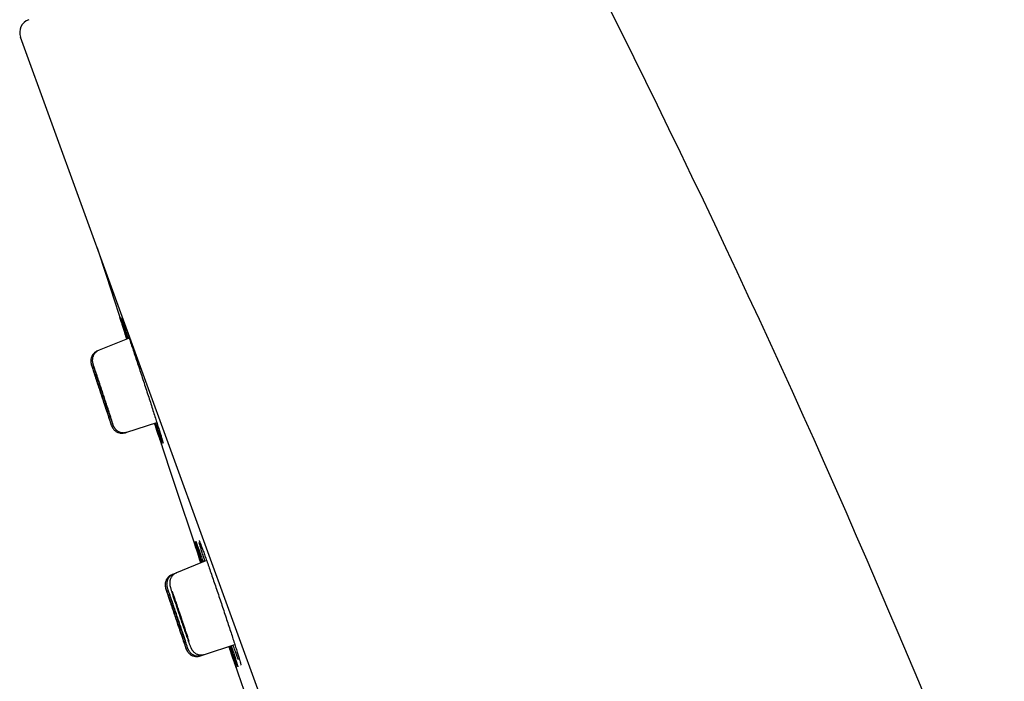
# Model space of a CAD drawing. Header units: millimetres. Extents: x 8 to 1095, y 12 to 2372.
# Tile 51 of 88: x 64 to 100, y 2280 to 2305. Entities that reach past the tile are written whole.
import ezdxf

# ---------------------------------------------------------------- set-up
doc = ezdxf.new("R2010")
doc.units = ezdxf.units.MM

msp = doc.modelspace()

# ---------------------------------------------------------------- linework, layer by layer
at = {"color": 7, "linetype": 'Continuous', "lineweight": 30}
for p, q in [((99.538, 2206.854), (64.225, 2303.877)), ((68.188, 2292.894), (67.095, 2292.452)), ((67.095, 2292.452), (67.04, 2292.43)), ((68.106, 2289.459), (69.198, 2289.813)), ((68.05, 2289.44), (68.106, 2289.459)), ((71.017, 2284.767), (69.919, 2284.324)), ((69.809, 2284.279), (69.754, 2284.257)), ((69.919, 2284.324), (69.809, 2284.279)), ((70.258, 2281.745), (70.261, 2281.736)), ((70.943, 2281.343), (72.046, 2281.702)), ((70.83, 2281.307), (70.943, 2281.343)), ((70.774, 2281.288), (70.83, 2281.307))]:
    msp.add_line(p, q, dxfattribs=at)
at = {"color": 7, "linetype": 'Continuous', "lineweight": 30, "flags": 128}
for points in [[(67.023, 2296.19), (67.358, 2295.154), (68.104, 2292.86)], [(69.112, 2289.785), (69.678, 2288.071), (70.806, 2284.682)]]:
    msp.add_lwpolyline(points, dxfattribs=at)
at = {"color": 7, "linetype": 'Continuous', "lineweight": 30}
for centre, radius, start, end in [((-267.65, 2127.748), 395.3, 9.59859, 27.45536), ((64.695, 2304.048), 0.5, 110, 200), ((1209.265, 2665.302), 1200.4, 198.639887, 198.897212)]:
    msp.add_arc(centre, radius, start, end, dxfattribs=at)
for points, knots in [([(68.106, 2292.861), (68.092, 2292.907), (68.055, 2293.019), (68.006, 2293.172), (67.957, 2293.322), (67.918, 2293.447), (67.886, 2293.545), (67.865, 2293.612), (67.854, 2293.648), (67.854, 2293.652), (67.853, 2293.652)], [0, 0, 0, 0, 0.101195, 0.2462432, 0.3917543, 0.5368021, 0.6817771, 0.8272148, 0.9721896, 1, 1, 1, 1]), ([(67.854, 2293.654), (67.855, 2293.651), (67.858, 2293.644), (67.873, 2293.6), (67.899, 2293.525), (67.934, 2293.421), (67.978, 2293.291), (68.03, 2293.135), (68.077, 2292.993), (68.109, 2292.896), (68.119, 2292.866)], [0, 0, 0, 0, 0.087826, 0.229205, 0.370553, 0.512351, 0.653699, 0.795064, 0.936879, 1, 1, 1, 1]), ([(68.152, 2292.879), (68.137, 2292.925), (68.102, 2293.036), (68.054, 2293.189), (68.007, 2293.339), (67.969, 2293.465), (67.94, 2293.561), (67.924, 2293.616), (67.92, 2293.631), (67.92, 2293.632)], [0, 0, 0, 0, 0.118668, 0.291453, 0.46479, 0.637575, 0.810282, 0.983541, 1, 1, 1, 1]), ([(67.924, 2293.649), (67.924, 2293.649), (67.924, 2293.65), (67.925, 2293.646), (67.928, 2293.639), (67.93, 2293.635)], [0, 0, 0, 0, 0.068598, 0.491097, 1, 1, 1, 1]), ([(67.926, 2293.645), (67.929, 2293.637), (67.938, 2293.615), (67.963, 2293.546), (68, 2293.443), (68.045, 2293.314), (68.098, 2293.159), (68.159, 2292.982), (68.225, 2292.784), (68.298, 2292.568), (68.375, 2292.337), (68.456, 2292.093), (68.54, 2291.84), (68.626, 2291.581), (68.712, 2291.319), (68.797, 2291.057), (68.882, 2290.798), (68.963, 2290.547), (69.041, 2290.306), (69.114, 2290.078), (69.182, 2289.866), (69.243, 2289.673), (69.297, 2289.501), (69.343, 2289.352), (69.381, 2289.228), (69.409, 2289.134), (69.425, 2289.077), (69.429, 2289.062), (69.43, 2289.059)], [0, 0, 0, 0, 0.024148, 0.06431, 0.1046, 0.144762, 0.18492, 0.225206, 0.265364, 0.305532, 0.345828, 0.385997, 0.426186, 0.466503, 0.506693, 0.546904, 0.587243, 0.627455, 0.667679, 0.708032, 0.748257, 0.788481, 0.828833, 0.869057, 0.909265, 0.949602, 0.989811, 1, 1, 1, 1]), ([(67.04, 2292.429), (67.036, 2292.428), (67.013, 2292.42), (66.975, 2292.398), (66.928, 2292.364), (66.889, 2292.324), (66.856, 2292.282), (66.831, 2292.238), (66.812, 2292.194), (66.799, 2292.15), (66.792, 2292.107), (66.789, 2292.068), (66.79, 2292.034), (66.793, 2292.005), (66.797, 2291.984), (66.8, 2291.969), (66.802, 2291.958), (66.805, 2291.949), (66.807, 2291.943), (66.808, 2291.939), (66.808, 2291.938)], [0, 0, 0, 0, 0.018966, 0.108853, 0.194772, 0.277108, 0.356027, 0.431535, 0.503505, 0.57167, 0.63559, 0.694555, 0.747245, 0.790958, 0.823919, 0.850947, 0.878141, 0.912142, 0.959934, 1, 1, 1, 1]), ([(67.095, 2292.452), (67.094, 2292.452), (67.074, 2292.445), (67.039, 2292.425), (66.991, 2292.392), (66.95, 2292.354), (66.916, 2292.312), (66.89, 2292.268), (66.87, 2292.224), (66.856, 2292.18), (66.848, 2292.137), (66.844, 2292.099), (66.844, 2292.066), (66.846, 2292.039), (66.849, 2292.018), (66.852, 2292.001), (66.855, 2291.987), (66.859, 2291.972), (66.863, 2291.954), (66.871, 2291.929), (66.88, 2291.898), (66.887, 2291.872), (66.89, 2291.863)], [0, 0, 0, 0, 0.001919, 0.063381, 0.122092, 0.178346, 0.232279, 0.283914, 0.333172, 0.379863, 0.423605, 0.463624, 0.498569, 0.527875, 0.553924, 0.580712, 0.611465, 0.65142, 0.710111, 0.817296, 0.929227, 1, 1, 1, 1]), ([(67.04, 2292.429), (67.037, 2292.428), (67.033, 2292.427), (67.03, 2292.425), (67.029, 2292.425)], [0, 0, 0, 0, 0.8795136, 1, 1, 1, 1]), ([(66.812, 2291.925), (66.815, 2291.914), (66.822, 2291.892), (66.845, 2291.82), (66.877, 2291.722), (66.917, 2291.597), (66.965, 2291.45), (67.019, 2291.286), (67.078, 2291.107), (67.139, 2290.921), (67.201, 2290.731), (67.263, 2290.544), (67.323, 2290.364), (67.371, 2290.219), (67.409, 2290.104), (67.428, 2290.047), (67.437, 2290.018)], [0, 0, 0, 0, 0.075407, 0.150814, 0.226236, 0.301659, 0.377114, 0.452569, 0.528059, 0.603549, 0.679062, 0.754574, 0.830087, 0.905599, 0.952799, 1, 1, 1, 1]), ([(67.437, 2290.018), (67.451, 2289.976), (67.479, 2289.892), (67.511, 2289.798), (67.534, 2289.732), (67.546, 2289.696), (67.548, 2289.693), (67.54, 2289.72), (67.521, 2289.78), (67.492, 2289.868), (67.455, 2289.983), (67.41, 2290.122), (67.358, 2290.281), (67.301, 2290.454), (67.24, 2290.638), (67.178, 2290.828), (67.116, 2291.016), (67.056, 2291.199), (66.999, 2291.371), (66.947, 2291.528), (66.902, 2291.664), (66.864, 2291.776), (66.836, 2291.859), (66.818, 2291.911), (66.814, 2291.921), (66.813, 2291.925)], [0, 0, 0, 0, 0.044154, 0.088308, 0.132463, 0.176618, 0.220763, 0.264909, 0.309054, 0.353199, 0.397357, 0.441515, 0.485694, 0.529872, 0.57407, 0.618267, 0.662474, 0.706681, 0.750884, 0.795086, 0.839272, 0.883458, 0.927623, 0.971787, 1, 1, 1, 1]), ([(66.893, 2291.853), (66.895, 2291.848), (66.903, 2291.82), (66.928, 2291.741), (66.967, 2291.618), (67.014, 2291.47), (67.067, 2291.305), (67.126, 2291.126), (67.187, 2290.939), (67.249, 2290.749), (67.311, 2290.562), (67.371, 2290.382), (67.42, 2290.236), (67.459, 2290.121), (67.478, 2290.064), (67.488, 2290.036)], [0, 0, 0, 0, 0.019937, 0.106996, 0.194054, 0.281158, 0.368262, 0.455402, 0.542543, 0.629694, 0.716845, 0.803978, 0.891111, 0.945555, 1, 1, 1, 1]), ([(67.588, 2289.772), (67.585, 2289.782), (67.577, 2289.81), (67.553, 2289.888), (67.516, 2290.003), (67.472, 2290.142), (67.421, 2290.302), (67.364, 2290.476), (67.304, 2290.66), (67.242, 2290.85), (67.179, 2291.039), (67.119, 2291.222), (67.061, 2291.394), (67.008, 2291.551), (66.962, 2291.686), (66.924, 2291.796), (66.907, 2291.845), (66.899, 2291.869)], [0, 0, 0, 0, 0.036733, 0.10604, 0.175378, 0.244716, 0.31409, 0.383465, 0.452862, 0.52226, 0.591659, 0.661058, 0.730436, 0.799813, 0.869156, 0.938498, 1, 1, 1, 1]), ([(67.07, 2291.146), (67.063, 2291.169), (67.047, 2291.215), (67.029, 2291.27), (67.015, 2291.313), (67.005, 2291.34), (67.001, 2291.352), (67.002, 2291.35), (67.002, 2291.349)], [0, 0, 0, 0, 0.185611, 0.376604, 0.562215, 0.753213, 0.938775, 1, 1, 1, 1]), ([(67.002, 2291.347), (67.004, 2291.342), (67.007, 2291.332), (67.018, 2291.298), (67.033, 2291.25), (67.053, 2291.19), (67.076, 2291.119), (67.102, 2291.039), (67.131, 2290.951), (67.161, 2290.86), (67.191, 2290.767), (67.222, 2290.675), (67.251, 2290.587), (67.278, 2290.505), (67.303, 2290.431), (67.324, 2290.368), (67.341, 2290.317), (67.354, 2290.279), (67.358, 2290.266), (67.36, 2290.26)], [0, 0, 0, 0, 0.057987, 0.117655, 0.175654, 0.235334, 0.293358, 0.353063, 0.411113, 0.470846, 0.528914, 0.588665, 0.646733, 0.706485, 0.764535, 0.82427, 0.882294, 0.942001, 1, 1, 1, 1]), ([(67.128, 2291.169), (67.121, 2291.192), (67.105, 2291.238), (67.086, 2291.292), (67.071, 2291.335), (67.061, 2291.361), (67.057, 2291.373), (67.057, 2291.371), (67.057, 2291.371)], [0, 0, 0, 0, 0.186058, 0.377511, 0.56357, 0.755027, 0.941055, 1, 1, 1, 1]), ([(67.057, 2291.368), (67.058, 2291.363), (67.061, 2291.353), (67.072, 2291.318), (67.086, 2291.27), (67.106, 2291.209), (67.129, 2291.137), (67.155, 2291.057), (67.183, 2290.969), (67.213, 2290.878), (67.244, 2290.784), (67.274, 2290.693), (67.304, 2290.604), (67.331, 2290.522), (67.356, 2290.448), (67.378, 2290.385), (67.395, 2290.335), (67.408, 2290.297), (67.413, 2290.285), (67.416, 2290.279)], [0, 0, 0, 0, 0.0579882, 0.1176568, 0.175668, 0.23536, 0.2934014, 0.3531246, 0.41119, 0.4709388, 0.5290115, 0.5887689, 0.646829, 0.7065743, 0.7646074, 0.8243251, 0.8823287, 0.9420155, 1, 1, 1, 1]), ([(67.363, 2290.253), (67.363, 2290.253), (67.364, 2290.251), (67.361, 2290.26), (67.353, 2290.283), (67.341, 2290.323), (67.324, 2290.375), (67.303, 2290.44), (67.278, 2290.514), (67.251, 2290.598), (67.222, 2290.687), (67.192, 2290.779), (67.161, 2290.872), (67.131, 2290.963), (67.1, 2291.057), (67.081, 2291.114), (67.07, 2291.146)], [0, 0, 0, 0, 0.004914, 0.078892, 0.155015, 0.229001, 0.305131, 0.379145, 0.455303, 0.529352, 0.605547, 0.679623, 0.755847, 0.82993, 0.906163, 1, 1, 1, 1]), ([(67.418, 2290.273), (67.419, 2290.273), (67.42, 2290.27), (67.417, 2290.28), (67.411, 2290.303), (67.398, 2290.343), (67.382, 2290.396), (67.361, 2290.461), (67.337, 2290.536), (67.31, 2290.62), (67.281, 2290.709), (67.251, 2290.802), (67.22, 2290.895), (67.19, 2290.986), (67.158, 2291.08), (67.139, 2291.137), (67.128, 2291.169)], [0, 0, 0, 0, 0.005975, 0.079864, 0.155895, 0.229807, 0.305861, 0.379811, 0.455904, 0.529888, 0.606017, 0.680019, 0.756167, 0.83016, 0.906301, 1, 1, 1, 1]), ([(67.488, 2290.036), (67.503, 2289.992), (67.522, 2289.937), (67.535, 2289.899), (67.538, 2289.891)], [0, 0, 0, 0, 0.798469, 1, 1, 1, 1]), ([(67.539, 2289.888), (67.542, 2289.879), (67.552, 2289.851), (67.566, 2289.81), (67.581, 2289.768), (67.594, 2289.733), (67.603, 2289.709), (67.611, 2289.689), (67.617, 2289.675), (67.625, 2289.659), (67.636, 2289.639), (67.652, 2289.614), (67.673, 2289.585), (67.703, 2289.552), (67.739, 2289.521), (67.782, 2289.492), (67.831, 2289.468), (67.885, 2289.45), (67.942, 2289.44), (68, 2289.439), (68.056, 2289.444), (68.09, 2289.455), (68.106, 2289.46)], [0, 0, 0, 0, 0.0460834, 0.1352202, 0.2258316, 0.3197972, 0.4220933, 0.4623187, 0.4950303, 0.5192838, 0.5430129, 0.5685751, 0.6003192, 0.6378454, 0.6781913, 0.7214046, 0.7669236, 0.8139355, 0.8618602, 0.9103322, 0.9591222, 1, 1, 1, 1]), ([(67.548, 2289.691), (67.548, 2289.691), (67.549, 2289.688), (67.551, 2289.682), (67.556, 2289.67), (67.562, 2289.656), (67.571, 2289.638), (67.584, 2289.614), (67.603, 2289.585), (67.631, 2289.551), (67.665, 2289.517), (67.706, 2289.486), (67.752, 2289.46), (67.804, 2289.439), (67.859, 2289.426), (67.917, 2289.42), (67.976, 2289.423), (68.021, 2289.431), (68.044, 2289.44), (68.05, 2289.442)], [0, 0, 0, 0, 0.010251, 0.079858, 0.123854, 0.151281, 0.18119, 0.220438, 0.271523, 0.336713, 0.409778, 0.480778, 0.558166, 0.638841, 0.721536, 0.80544, 0.89006, 0.975078, 1, 1, 1, 1]), ([(69.205, 2289.515), (69.186, 2289.571), (69.158, 2289.655), (69.125, 2289.754), (69.115, 2289.786)], [0, 0, 0, 0, 0.67377, 1, 1, 1, 1]), ([(69.127, 2289.79), (69.143, 2289.743), (69.179, 2289.63), (69.229, 2289.476), (69.277, 2289.327), (69.316, 2289.205), (69.347, 2289.108), (69.367, 2289.042), (69.378, 2289.008), (69.378, 2289.005), (69.378, 2289.005)], [0, 0, 0, 0, 0.104481, 0.248539, 0.392139, 0.535671, 0.679662, 0.823194, 0.966655, 1, 1, 1, 1]), ([(69.252, 2289.534), (69.233, 2289.59), (69.204, 2289.672), (69.171, 2289.77), (69.161, 2289.801)], [0, 0, 0, 0, 0.680617, 1, 1, 1, 1]), ([(69.376, 2289.007), (69.375, 2289.01), (69.372, 2289.018), (69.357, 2289.063), (69.33, 2289.139), (69.296, 2289.243), (69.254, 2289.367), (69.221, 2289.466), (69.205, 2289.515)], [0, 0, 0, 0, 0.091023, 0.27747, 0.464512, 0.650959, 0.82548, 1, 1, 1, 1]), ([(69.414, 2289.073), (69.413, 2289.077), (69.405, 2289.097), (69.382, 2289.161), (69.346, 2289.262), (69.302, 2289.386), (69.269, 2289.485), (69.252, 2289.534)], [0, 0, 0, 0, 0.070018, 0.310771, 0.550757, 0.775379, 1, 1, 1, 1]), ([(69.427, 2289.069), (69.428, 2289.064), (69.43, 2289.056), (69.43, 2289.055), (69.431, 2289.054)], [0, 0, 0, 0, 0.5638124, 1, 1, 1, 1]), ([(70.547, 2285.482), (70.548, 2285.48), (70.551, 2285.473), (70.567, 2285.429), (70.593, 2285.354), (70.629, 2285.251), (70.673, 2285.122), (70.726, 2284.966), (70.775, 2284.821), (70.809, 2284.721), (70.82, 2284.688)], [0, 0, 0, 0, 0.085833, 0.226359, 0.366863, 0.507815, 0.64832, 0.788832, 0.929791, 1, 1, 1, 1]), ([(70.808, 2284.683), (70.792, 2284.731), (70.755, 2284.844), (70.703, 2284.999), (70.654, 2285.149), (70.613, 2285.274), (70.581, 2285.372), (70.559, 2285.44), (70.548, 2285.476), (70.547, 2285.479), (70.547, 2285.48)], [0, 0, 0, 0, 0.1046352, 0.2489273, 0.3936797, 0.5379716, 0.6822201, 0.8269288, 0.9711772, 1, 1, 1, 1]), ([(70.853, 2284.701), (70.838, 2284.748), (70.801, 2284.861), (70.751, 2285.016), (70.703, 2285.166), (70.664, 2285.292), (70.635, 2285.388), (70.618, 2285.443), (70.614, 2285.458), (70.614, 2285.46)], [0, 0, 0, 0, 0.12307, 0.294834, 0.467146, 0.63891, 0.810631, 0.9829, 1, 1, 1, 1]), ([(70.617, 2285.477), (70.617, 2285.477), (70.617, 2285.478), (70.619, 2285.474), (70.622, 2285.467), (70.623, 2285.464)], [0, 0, 0, 0, 0.054445, 0.477569, 1, 1, 1, 1]), ([(70.619, 2285.474), (70.623, 2285.465), (70.632, 2285.443), (70.657, 2285.375), (70.694, 2285.273), (70.74, 2285.144), (70.795, 2284.99), (70.845, 2284.846), (70.879, 2284.748), (70.89, 2284.716)], [0, 0, 0, 0, 0.0983625, 0.2627499, 0.4276615, 0.5920488, 0.7564151, 0.9213054, 1, 1, 1, 1]), ([(70.742, 2285.505), (70.742, 2285.505), (70.742, 2285.505), (70.746, 2285.496), (70.754, 2285.479), (70.761, 2285.462), (70.766, 2285.449), (70.767, 2285.447)], [0, 0, 0, 0, 0.14536, 0.367153, 0.637159, 0.945918, 1, 1, 1, 1]), ([(70.955, 2284.742), (70.941, 2284.788), (70.905, 2284.899), (70.857, 2285.053), (70.811, 2285.205), (70.774, 2285.328), (70.753, 2285.4), (70.747, 2285.424), (70.746, 2285.424)], [0, 0, 0, 0, 0.146864, 0.359329, 0.572471, 0.784935, 0.997367, 1, 1, 1, 1]), ([(70.763, 2285.457), (70.769, 2285.443), (70.784, 2285.406), (70.819, 2285.315), (70.866, 2285.188), (70.922, 2285.034), (70.985, 2284.858), (71.054, 2284.662), (71.129, 2284.447), (71.209, 2284.217), (71.292, 2283.974), (71.378, 2283.722), (71.466, 2283.464), (71.554, 2283.202), (71.641, 2282.941), (71.727, 2282.684), (71.809, 2282.433), (71.888, 2282.192), (71.962, 2281.965), (72.03, 2281.752), (72.091, 2281.56), (72.145, 2281.387), (72.191, 2281.239), (72.227, 2281.118), (72.243, 2281.061), (72.251, 2281.034)], [0, 0, 0, 0, 0.025881, 0.070484, 0.114946, 0.159393, 0.203982, 0.248429, 0.292874, 0.33746, 0.381905, 0.426361, 0.470958, 0.515414, 0.559889, 0.604506, 0.648982, 0.693477, 0.738113, 0.782608, 0.827114, 0.871762, 0.916268, 0.960771, 1, 1, 1, 1]), ([(69.754, 2284.256), (69.75, 2284.255), (69.728, 2284.247), (69.69, 2284.225), (69.643, 2284.191), (69.603, 2284.152), (69.571, 2284.11), (69.545, 2284.066), (69.526, 2284.021), (69.513, 2283.977), (69.506, 2283.934), (69.503, 2283.895), (69.504, 2283.86), (69.507, 2283.831), (69.511, 2283.809), (69.514, 2283.794), (69.517, 2283.783), (69.519, 2283.774), (69.521, 2283.767), (69.523, 2283.763), (69.523, 2283.76)], [0, 0, 0, 0, 0.01615, 0.10512, 0.190137, 0.271602, 0.349689, 0.424417, 0.495667, 0.563189, 0.626563, 0.685116, 0.737617, 0.781516, 0.814718, 0.841531, 0.868182, 0.901005, 0.946706, 1, 1, 1, 1]), ([(69.809, 2284.279), (69.79, 2284.27), (69.754, 2284.254), (69.706, 2284.22), (69.665, 2284.182), (69.631, 2284.14), (69.604, 2284.096), (69.584, 2284.051), (69.57, 2284.007), (69.562, 2283.965), (69.558, 2283.926), (69.558, 2283.892), (69.56, 2283.865), (69.563, 2283.843), (69.566, 2283.826), (69.569, 2283.812), (69.573, 2283.798), (69.578, 2283.78), (69.585, 2283.756), (69.594, 2283.724), (69.602, 2283.697), (69.606, 2283.686)], [0, 0, 0, 0, 0.0609, 0.119472, 0.175586, 0.229386, 0.280903, 0.330068, 0.376702, 0.420448, 0.460584, 0.495798, 0.525338, 0.551321, 0.57766, 0.607662, 0.646223, 0.702246, 0.801605, 0.913097, 1, 1, 1, 1]), ([(69.919, 2284.322), (69.913, 2284.32), (69.887, 2284.311), (69.848, 2284.287), (69.802, 2284.252), (69.763, 2284.212), (69.731, 2284.17), (69.707, 2284.126), (69.689, 2284.081), (69.677, 2284.038), (69.67, 2283.997), (69.668, 2283.961), (69.668, 2283.93), (69.67, 2283.905), (69.673, 2283.885), (69.676, 2283.867), (69.68, 2283.849), (69.685, 2283.826), (69.693, 2283.796), (69.705, 2283.756), (69.719, 2283.707), (69.733, 2283.663), (69.742, 2283.633), (69.745, 2283.624)], [0, 0, 0, 0, 0.016957, 0.067527, 0.11589, 0.162258, 0.206718, 0.249269, 0.28981, 0.328102, 0.363638, 0.395582, 0.423588, 0.449193, 0.475359, 0.504674, 0.541334, 0.592744, 0.67972, 0.7756, 0.86709, 0.963527, 1, 1, 1, 1]), ([(69.527, 2283.75), (69.53, 2283.739), (69.537, 2283.718), (69.56, 2283.647), (69.592, 2283.55), (69.633, 2283.427), (69.681, 2283.282), (69.736, 2283.119), (69.795, 2282.943), (69.857, 2282.758), (69.92, 2282.57), (69.983, 2282.385), (70.043, 2282.207), (70.092, 2282.062), (70.131, 2281.948), (70.15, 2281.892), (70.16, 2281.863)], [0, 0, 0, 0, 0.075434, 0.150868, 0.226313, 0.301757, 0.377222, 0.452687, 0.528173, 0.603659, 0.679158, 0.754656, 0.830154, 0.905651, 0.952825, 1, 1, 1, 1]), ([(70.16, 2281.863), (70.174, 2281.821), (70.203, 2281.738), (70.235, 2281.644), (70.258, 2281.578), (70.271, 2281.542), (70.273, 2281.538), (70.264, 2281.565), (70.246, 2281.623), (70.217, 2281.71), (70.179, 2281.824), (70.133, 2281.96), (70.081, 2282.117), (70.023, 2282.289), (69.962, 2282.471), (69.899, 2282.659), (69.836, 2282.846), (69.775, 2283.027), (69.717, 2283.198), (69.664, 2283.353), (69.618, 2283.488), (69.58, 2283.6), (69.551, 2283.683), (69.533, 2283.735), (69.529, 2283.745), (69.528, 2283.749)], [0, 0, 0, 0, 0.044136, 0.088271, 0.132407, 0.176543, 0.220674, 0.264804, 0.308935, 0.353067, 0.397206, 0.441346, 0.485498, 0.52965, 0.573814, 0.617977, 0.662146, 0.706314, 0.750479, 0.794644, 0.838799, 0.882953, 0.927095, 0.971237, 1, 1, 1, 1]), ([(69.609, 2283.676), (69.61, 2283.672), (69.619, 2283.646), (69.643, 2283.569), (69.682, 2283.447), (69.73, 2283.301), (69.784, 2283.138), (69.843, 2282.961), (69.905, 2282.776), (69.968, 2282.588), (70.031, 2282.402), (70.092, 2282.224), (70.142, 2282.079), (70.181, 2281.965), (70.201, 2281.909), (70.211, 2281.88)], [0, 0, 0, 0, 0.015826, 0.10328, 0.190734, 0.278217, 0.3657, 0.453203, 0.540706, 0.628212, 0.715718, 0.803207, 0.890697, 0.945348, 1, 1, 1, 1]), ([(70.312, 2281.617), (70.309, 2281.626), (70.301, 2281.654), (70.277, 2281.73), (70.241, 2281.844), (70.196, 2281.982), (70.144, 2282.139), (70.087, 2282.311), (70.026, 2282.494), (69.963, 2282.681), (69.899, 2282.869), (69.837, 2283.05), (69.779, 2283.221), (69.725, 2283.377), (69.679, 2283.511), (69.64, 2283.62), (69.622, 2283.67), (69.614, 2283.693)], [0, 0, 0, 0, 0.0352, 0.104597, 0.174016, 0.243436, 0.312877, 0.382319, 0.451772, 0.521226, 0.590677, 0.660127, 0.729562, 0.798995, 0.868406, 0.937817, 1, 1, 1, 1]), ([(69.748, 2283.616), (69.748, 2283.613), (69.759, 2283.578), (69.788, 2283.487), (69.834, 2283.343), (69.888, 2283.178), (69.947, 2283), (70.009, 2282.814), (70.072, 2282.626), (70.135, 2282.439), (70.197, 2282.26), (70.247, 2282.115), (70.287, 2282.001), (70.307, 2281.945), (70.317, 2281.916)], [0, 0, 0, 0, 0.007228, 0.104072, 0.200951, 0.29783, 0.394723, 0.491616, 0.588494, 0.685373, 0.782216, 0.879059, 0.93953, 1, 1, 1, 1]), ([(70.379, 2281.814), (70.372, 2281.837), (70.353, 2281.898), (70.314, 2282.022), (70.263, 2282.179), (70.206, 2282.353), (70.145, 2282.536), (70.082, 2282.724), (70.018, 2282.912), (69.956, 2283.095), (69.896, 2283.266), (69.842, 2283.421), (69.796, 2283.55), (69.773, 2283.614), (69.763, 2283.642)], [0, 0, 0, 0, 0.05575, 0.143079, 0.230434, 0.31779, 0.40515, 0.49251, 0.579851, 0.667191, 0.754496, 0.841801, 0.92907, 1, 1, 1, 1]), ([(69.787, 2282.981), (69.78, 2283.004), (69.764, 2283.05), (69.746, 2283.104), (69.731, 2283.146), (69.722, 2283.172), (69.717, 2283.184), (69.718, 2283.182), (69.718, 2283.182)], [0, 0, 0, 0, 0.186175, 0.377749, 0.563924, 0.7555, 0.941647, 1, 1, 1, 1]), ([(69.719, 2283.18), (69.72, 2283.175), (69.723, 2283.164), (69.735, 2283.13), (69.75, 2283.083), (69.77, 2283.023), (69.794, 2282.952), (69.82, 2282.873), (69.85, 2282.786), (69.88, 2282.696), (69.911, 2282.603), (69.942, 2282.513), (69.971, 2282.425), (69.999, 2282.344), (70.024, 2282.271), (70.045, 2282.208), (70.062, 2282.158), (70.075, 2282.121), (70.079, 2282.109), (70.081, 2282.102)], [0, 0, 0, 0, 0.058005, 0.117691, 0.175704, 0.235398, 0.293427, 0.353137, 0.411181, 0.470909, 0.528963, 0.5887, 0.646753, 0.70649, 0.764531, 0.824257, 0.882281, 0.94199, 1, 1, 1, 1]), ([(69.845, 2283.004), (69.838, 2283.026), (69.822, 2283.072), (69.803, 2283.126), (69.788, 2283.168), (69.778, 2283.194), (69.773, 2283.206), (69.773, 2283.204), (69.773, 2283.203)], [0, 0, 0, 0, 0.186448, 0.378303, 0.564752, 0.756608, 0.943044, 1, 1, 1, 1]), ([(69.774, 2283.201), (69.775, 2283.195), (69.778, 2283.185), (69.788, 2283.15), (69.804, 2283.103), (69.823, 2283.042), (69.846, 2282.971), (69.873, 2282.891), (69.902, 2282.804), (69.932, 2282.714), (69.963, 2282.621), (69.994, 2282.531), (70.024, 2282.443), (70.052, 2282.362), (70.077, 2282.289), (70.099, 2282.227), (70.116, 2282.177), (70.13, 2282.14), (70.135, 2282.127), (70.137, 2282.121)], [0, 0, 0, 0, 0.058006, 0.117694, 0.175717, 0.235422, 0.293465, 0.35319, 0.411245, 0.470984, 0.529042, 0.588783, 0.646829, 0.706559, 0.764587, 0.824298, 0.882308, 0.942, 1, 1, 1, 1]), ([(69.959, 2283.047), (69.951, 2283.07), (69.935, 2283.115), (69.915, 2283.169), (69.9, 2283.211), (69.889, 2283.238), (69.883, 2283.249), (69.883, 2283.245), (69.888, 2283.226), (69.897, 2283.192), (69.912, 2283.143), (69.931, 2283.083), (69.954, 2283.011), (69.981, 2282.931), (70.009, 2282.843), (70.04, 2282.753), (70.071, 2282.66), (70.102, 2282.569), (70.132, 2282.48), (70.16, 2282.399), (70.186, 2282.326), (70.208, 2282.264), (70.227, 2282.214), (70.24, 2282.178), (70.249, 2282.157), (70.253, 2282.151), (70.251, 2282.161), (70.245, 2282.186), (70.233, 2282.226), (70.216, 2282.279), (70.196, 2282.344), (70.172, 2282.419), (70.144, 2282.503), (70.115, 2282.591), (70.084, 2282.683), (70.053, 2282.776), (70.022, 2282.866), (69.99, 2282.96), (69.97, 2283.016), (69.959, 2283.047)], [0, 0, 0, 0, 0.026447, 0.053661, 0.080109, 0.107323, 0.133771, 0.160986, 0.187443, 0.214667, 0.241134, 0.268369, 0.294847, 0.322092, 0.348573, 0.375822, 0.402299, 0.429544, 0.456011, 0.483247, 0.509703, 0.536927, 0.563375, 0.59059, 0.617037, 0.644251, 0.670705, 0.697925, 0.72439, 0.751621, 0.778096, 0.805338, 0.831819, 0.859067, 0.885546, 0.912794, 0.939264, 0.966503, 1, 1, 1, 1]), ([(70.084, 2282.096), (70.084, 2282.096), (70.085, 2282.094), (70.082, 2282.103), (70.075, 2282.126), (70.062, 2282.166), (70.044, 2282.218), (70.023, 2282.282), (69.998, 2282.356), (69.97, 2282.439), (69.941, 2282.527), (69.91, 2282.619), (69.879, 2282.71), (69.849, 2282.8), (69.817, 2282.894), (69.798, 2282.95), (69.787, 2282.981)], [0, 0, 0, 0, 0.006121, 0.080034, 0.15609, 0.230009, 0.30607, 0.380007, 0.456086, 0.530044, 0.606146, 0.680119, 0.756238, 0.830214, 0.906336, 1, 1, 1, 1]), ([(70.14, 2282.116), (70.14, 2282.116), (70.141, 2282.113), (70.138, 2282.123), (70.132, 2282.146), (70.119, 2282.186), (70.102, 2282.238), (70.081, 2282.303), (70.057, 2282.378), (70.029, 2282.461), (70, 2282.549), (69.969, 2282.641), (69.938, 2282.733), (69.907, 2282.823), (69.876, 2282.916), (69.856, 2282.973), (69.845, 2283.004)], [0, 0, 0, 0, 0.006808, 0.080663, 0.156659, 0.230532, 0.306546, 0.380444, 0.456484, 0.530402, 0.606463, 0.680389, 0.756458, 0.830374, 0.906434, 1, 1, 1, 1]), ([(70.214, 2281.87), (70.222, 2281.847), (70.238, 2281.801), (70.254, 2281.757), (70.261, 2281.736), (70.263, 2281.732)], [0, 0, 0, 0, 0.465603, 0.9038, 1, 1, 1, 1]), ([(70.263, 2281.732), (70.266, 2281.722), (70.276, 2281.695), (70.29, 2281.654), (70.306, 2281.613), (70.319, 2281.577), (70.328, 2281.554), (70.336, 2281.534), (70.343, 2281.52), (70.351, 2281.503), (70.362, 2281.483), (70.379, 2281.458), (70.401, 2281.428), (70.431, 2281.396), (70.469, 2281.365), (70.512, 2281.336), (70.562, 2281.313), (70.616, 2281.297), (70.673, 2281.287), (70.732, 2281.287), (70.785, 2281.293), (70.817, 2281.304), (70.83, 2281.308)], [0, 0, 0, 0, 0.046192, 0.135552, 0.226405, 0.320661, 0.423458, 0.464941, 0.496485, 0.520769, 0.544563, 0.570654, 0.603172, 0.641203, 0.68199, 0.725668, 0.771597, 0.818972, 0.867229, 0.916014, 0.965105, 1, 1, 1, 1]), ([(70.327, 2281.889), (70.329, 2281.885), (70.339, 2281.855), (70.354, 2281.812), (70.367, 2281.777), (70.373, 2281.762)], [0, 0, 0, 0, 0.096215, 0.604425, 1, 1, 1, 1]), ([(70.373, 2281.762), (70.376, 2281.752), (70.387, 2281.724), (70.402, 2281.683), (70.419, 2281.639), (70.433, 2281.605), (70.444, 2281.58), (70.453, 2281.56), (70.462, 2281.542), (70.473, 2281.523), (70.487, 2281.5), (70.507, 2281.473), (70.534, 2281.442), (70.569, 2281.411), (70.611, 2281.381), (70.659, 2281.356), (70.712, 2281.337), (70.768, 2281.326), (70.826, 2281.323), (70.885, 2281.328), (70.923, 2281.339), (70.943, 2281.344)], [0, 0, 0, 0, 0.047614, 0.140838, 0.236329, 0.337691, 0.411765, 0.459936, 0.49279, 0.522279, 0.551152, 0.582044, 0.61852, 0.660068, 0.704451, 0.751049, 0.799274, 0.848536, 0.898429, 0.948691, 1, 1, 1, 1]), ([(72.08, 2281.41), (72.06, 2281.466), (72.03, 2281.549), (71.995, 2281.648), (71.983, 2281.681)], [0, 0, 0, 0, 0.6671363, 1, 1, 1, 1]), ([(70.272, 2281.537), (70.273, 2281.537), (70.274, 2281.533), (70.276, 2281.527), (70.281, 2281.516), (70.287, 2281.501), (70.296, 2281.484), (70.309, 2281.46), (70.329, 2281.43), (70.356, 2281.397), (70.391, 2281.363), (70.432, 2281.333), (70.479, 2281.307), (70.53, 2281.286), (70.586, 2281.273), (70.644, 2281.268), (70.703, 2281.272), (70.746, 2281.279), (70.769, 2281.288), (70.774, 2281.29)], [0, 0, 0, 0, 0.010881, 0.081666, 0.126085, 0.153439, 0.183405, 0.222728, 0.273854, 0.339309, 0.412646, 0.483785, 0.561337, 0.642181, 0.725047, 0.809124, 0.893919, 0.979112, 1, 1, 1, 1]), ([(71.928, 2281.35), (71.909, 2281.407), (71.88, 2281.493), (71.845, 2281.596), (71.833, 2281.632)], [0, 0, 0, 0, 0.6476664, 1, 1, 1, 1]), ([(71.845, 2281.636), (71.862, 2281.587), (71.9, 2281.471), (71.952, 2281.315), (72.001, 2281.166), (72.041, 2281.044), (72.072, 2280.948), (72.094, 2280.881), (72.104, 2280.847), (72.105, 2280.844), (72.105, 2280.843)], [0, 0, 0, 0, 0.108618, 0.251526, 0.39398, 0.536394, 0.679262, 0.821676, 0.964046, 1, 1, 1, 1]), ([(71.975, 2281.369), (71.956, 2281.425), (71.926, 2281.511), (71.891, 2281.612), (71.879, 2281.647)], [0, 0, 0, 0, 0.6547099, 1, 1, 1, 1]), ([(71.916, 2281.659), (71.932, 2281.611), (71.969, 2281.496), (72.02, 2281.34), (72.067, 2281.191), (72.106, 2281.068), (72.135, 2280.973), (72.152, 2280.916), (72.155, 2280.901), (72.156, 2280.898)], [0, 0, 0, 0, 0.12472, 0.291708, 0.458165, 0.624591, 0.791548, 0.957974, 1, 1, 1, 1]), ([(72.103, 2280.846), (72.102, 2280.848), (72.099, 2280.856), (72.083, 2280.9), (72.057, 2280.976), (72.021, 2281.079), (71.979, 2281.203), (71.945, 2281.301), (71.928, 2281.35)], [0, 0, 0, 0, 0.0877739, 0.2748526, 0.4625278, 0.6496066, 0.8248033, 1, 1, 1, 1]), ([(72.141, 2280.911), (72.139, 2280.915), (72.131, 2280.935), (72.108, 2280.998), (72.071, 2281.099), (72.027, 2281.222), (71.993, 2281.32), (71.975, 2281.369)], [0, 0, 0, 0, 0.068746, 0.309766, 0.55002, 0.77501, 1, 1, 1, 1]), ([(72.177, 2281.147), (72.162, 2281.185), (72.134, 2281.262), (72.098, 2281.361), (72.08, 2281.41)], [0, 0, 0, 0, 0.5, 1, 1, 1, 1]), ([(72.248, 2281.043), (72.249, 2281.038), (72.255, 2281.017), (72.262, 2280.992), (72.268, 2280.967), (72.271, 2280.955), (72.272, 2280.949), (72.271, 2280.95), (72.271, 2280.951)], [0, 0, 0, 0, 0.100727, 0.374959, 0.61409, 0.824083, 0.990095, 1, 1, 1, 1]), ([(72.153, 2280.908), (72.154, 2280.904), (72.156, 2280.896), (72.157, 2280.891), (72.157, 2280.892), (72.157, 2280.892)], [0, 0, 0, 0, 0.543883, 0.984406, 1, 1, 1, 1])]:
    msp.add_open_spline(points, degree=3, knots=knots, dxfattribs=at)

doc.saveas('drawing.dxf')
